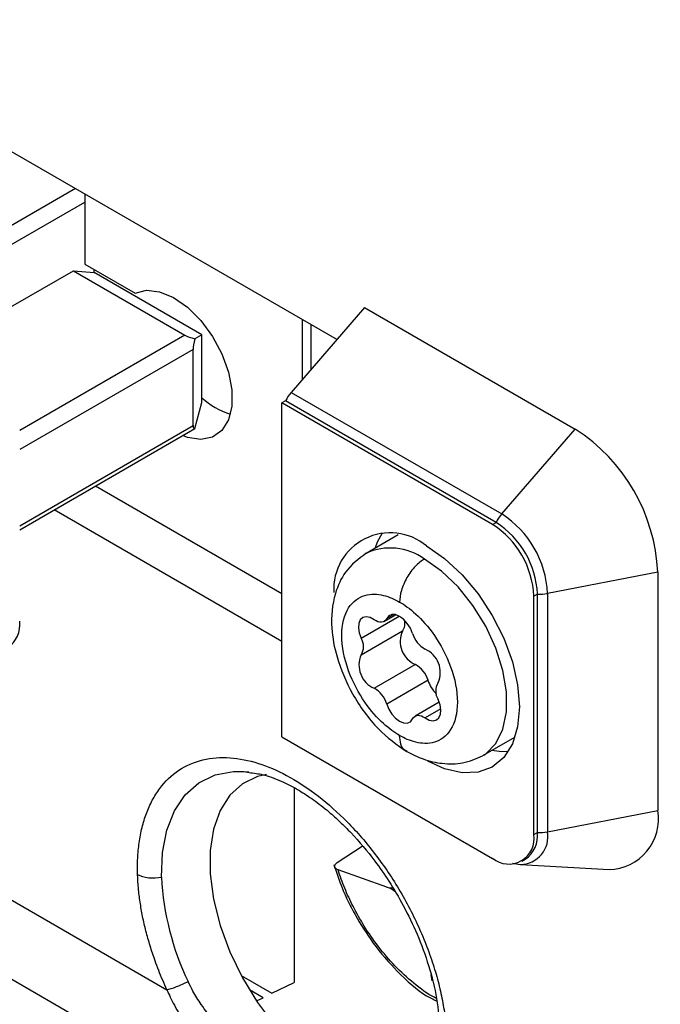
# Model space of a CAD drawing. Header units: millimetres. Extents: x 0 to 432, y 0 to 279.
# Tile 14 of 33: x 128 to 139, y 201 to 218. Entities that reach past the tile are written whole.
import ezdxf

# ---------------------------------------------------------------- set-up
doc = ezdxf.new("R2010")
doc.units = ezdxf.units.MM

msp = doc.modelspace()

# ---------------------------------------------------------------- linework, layer by layer
for p, q in [((122.423, 219.26), (133.584, 212.818)), ((129.106, 215.403), (126.454, 213.872)), ((126.737, 213.709), (129.265, 215.168)), ((129.265, 215.311), (129.265, 214.107)), ((127.631, 213.164), (129.07, 213.994)), ((129.07, 213.994), (130.979, 212.892)), ((129.07, 213.994), (129.424, 213.963)), ((129.265, 214.107), (130.128, 213.608)), ((129.424, 213.963), (129.424, 214.015)), ((131.27, 212.897), (129.424, 213.963)), ((134.055, 213.362), (132.797, 211.91)), ((134.055, 213.362), (137.661, 211.28)), ((132.995, 212.137), (132.995, 213.158)), ((133.136, 213.076), (133.136, 212.301)), ((130.979, 212.892), (128.151, 211.259)), ((131.27, 212.897), (131.151, 212.828)), ((131.27, 211.735), (131.27, 212.897)), ((131.121, 212.647), (128.151, 210.933)), ((131.121, 211.341), (131.121, 212.647)), ((132.797, 211.91), (136.404, 209.828)), ((131.151, 211.291), (131.27, 211.735)), ((132.702, 211.764), (132.641, 211.729)), ((132.641, 206.013), (132.641, 211.729)), ((136.247, 209.647), (132.641, 211.729)), ((136.308, 209.682), (132.702, 211.764)), ((128.151, 209.626), (131.121, 211.341)), ((128.151, 209.559), (131.151, 211.291)), ((136.404, 209.828), (137.661, 211.28)), ((132.641, 208.463), (129.447, 210.307)), ((132.641, 207.646), (128.74, 209.898)), ((136.247, 209.647), (136.308, 209.682)), ((134.631, 209.472), (134.081, 209.154)), ((139.076, 208.831), (137.189, 208.468)), ((139.076, 208.831), (139.076, 204.748)), ((137.015, 208.457), (136.954, 208.423)), ((136.954, 204.34), (136.954, 208.423)), ((137.015, 204.375), (137.015, 208.457)), ((137.189, 208.468), (137.189, 204.385)), ((133.997, 207.702), (134.65, 208.079)), ((134.391, 207.988), (134.59, 208.103)), ((134.435, 208.037), (134.558, 208.108)), ((134.704, 207.822), (133.997, 207.413)), ((134.218, 206.843), (134.925, 207.251)), ((135.142, 206.981), (134.435, 206.573)), ((135.335, 206.605), (134.922, 206.366)), ((135.361, 206.491), (135.094, 206.337)), ((132.641, 206.013), (136.247, 203.931)), ((136.08, 205.69), (136.631, 206.008)), ((131.988, 205.419), (132.11, 205.397)), ((131.988, 205.419), (132.075, 205.411)), ((132.853, 205.137), (132.853, 201.807)), ((137.189, 204.385), (139.076, 204.748)), ((123.262, 204.604), (151.455, 188.328)), ((136.954, 204.34), (137.015, 204.375)), ((133.589, 203.858), (134.014, 204.142)), ((136.747, 203.882), (136.808, 203.917)), ((134.435, 203.437), (133.601, 203.733)), ((136.591, 203.851), (136.718, 203.826)), ((136.727, 203.825), (138.243, 203.74)), ((127.538, 203.488), (130.673, 201.678)), ((131.944, 201.924), (132.47, 201.62)), ((135.188, 201.942), (135.205, 201.834)), ((132.317, 201.545), (132.083, 201.681)), ((132.47, 201.62), (132.853, 201.807)), ((132.204, 201.49), (132.317, 201.545))]:
    msp.add_line(p, q)
at = {"flags": 128}
for points in [[(130.128, 213.608), (130.324, 213.659), (130.547, 213.634), (130.786, 213.534), (131.026, 213.367), (131.252, 213.14), (131.452, 212.869), (131.614, 212.569), (131.727, 212.258), (131.785, 211.954), (131.785, 211.675), (131.727, 211.439), (131.614, 211.258), (131.452, 211.144), (131.252, 211.104), (131.026, 211.139), (130.942, 211.17)], [(134.237, 209.244), (134.282, 209.362), (134.355, 209.495)], [(135.116, 209.28), (135.426, 209.065), (135.725, 208.788), (136, 208.46), (136.241, 208.092), (136.439, 207.7), (136.586, 207.297), (136.676, 206.9), (136.707, 206.524), (136.676, 206.183), (136.586, 205.891), (136.439, 205.658), (136.241, 205.494), (136, 205.405), (135.725, 205.394), (135.426, 205.461), (135.137, 205.593)], [(136.096, 205.699), (136.132, 205.723), (136.305, 205.899), (136.426, 206.141), (136.487, 206.439), (136.487, 206.781), (136.426, 207.15), (136.305, 207.532), (136.132, 207.908), (135.912, 208.263), (135.656, 208.582), (135.375, 208.85), (135.081, 209.055)], [(134.878, 207.781), (134.841, 207.871), (134.788, 207.954), (134.725, 208.024), (134.656, 208.075), (134.587, 208.104), (134.524, 208.106), (134.472, 208.083), (134.435, 208.037)], [(134.218, 208.017), (134.149, 208.055), (134.083, 208.067), (134.026, 208.053), (133.983, 208.015), (133.957, 207.955), (133.951, 207.879), (133.964, 207.792), (133.997, 207.702)], [(134.435, 208.037), (134.419, 208.012), (134.399, 207.993), (134.374, 207.98), (134.347, 207.975), (134.317, 207.975), (134.285, 207.983), (134.252, 207.997), (134.218, 208.017)], [(134.435, 206.573), (134.472, 206.484), (134.524, 206.401), (134.587, 206.33), (134.656, 206.279), (134.725, 206.251), (134.788, 206.248), (134.841, 206.271), (134.878, 206.318)], [(135.094, 206.337), (135.164, 206.3), (135.23, 206.287), (135.287, 206.301), (135.33, 206.339), (135.356, 206.399), (135.362, 206.475), (135.348, 206.562), (135.316, 206.652)], [(134.878, 206.318), (134.894, 206.342), (134.914, 206.361), (134.938, 206.374), (134.966, 206.38), (134.996, 206.379), (135.028, 206.371), (135.061, 206.357), (135.094, 206.337)], [(136.513, 205.757), (136.361, 205.761), (136.237, 205.78)], [(130.579, 203.609), (130.595, 204.033), (130.669, 204.416), (130.8, 204.747), (130.985, 205.019), (131.219, 205.225), (131.496, 205.359), (131.809, 205.418), (131.988, 205.419)], [(132.377, 205.367), (132.222, 205.33), (131.964, 205.205), (131.749, 205.01), (131.582, 204.75), (131.468, 204.433), (131.411, 204.068), (131.411, 203.663), (131.468, 203.231), (131.582, 202.782), (131.749, 202.33), (131.964, 201.887), (132.222, 201.464), (132.515, 201.073), (132.836, 200.726), (133.176, 200.43), (133.525, 200.195)]]:
    msp.add_lwpolyline(points, dxfattribs=at)
for centre, radius, start, end in [((132.111, 212.724), 1.235, 227.0878, 253.493), ((133.312, 211.466), 0.679, 139.268, 154.0146), ((136.005, 208.691), 3.074, 2.6055, 57.3945), ((136.918, 209.385), 0.679, 139.268, 154.0146), ((135.484, 208.39), 1.707, 2.6055, 57.3945), ((135.419, 208.353), 1.537, 2.6055, 57.3945), ((135.48, 208.388), 1.537, 2.6055, 57.3945), ((134.495, 208.538), 0.968, 50.0779, 183.1598), ((134.496, 208.25), 0.995, 54.017, 114.6725), ((137.062, 209.135), 0.679, 265.9862, 280.73), ((127.675, 207.933), 0.48, 304.0575, 7.2547), ((134.533, 207.95), 0.213, 323.1818, 17.2522), ((135.1, 207.647), 0.433, 156.1741, 246.2371), ((135.31, 207.907), 0.45, 196.1939, 241.3953), ((133.768, 207.558), 0.27, 327.7078, 32.2922), ((134.393, 207.239), 0.433, 156.1741, 246.2371), ((134.92, 207.116), 0.433, 336.1742, 66.2371), ((134.71, 206.856), 0.45, 16.1936, 61.3954), ((135.689, 207.155), 0.574, 197.6074, 224.9591), ((135.544, 206.796), 0.27, 147.7079, 212.2921), ((134.003, 206.448), 0.45, 16.1936, 61.3954), ((138.226, 204.602), 0.862, 271.1704, 9.7201), ((136.717, 204.304), 0.479, 271.1703, 9.7202), ((136.539, 204.314), 0.48, 304.0575, 7.2546), ((137.062, 205.052), 0.679, 265.9862, 280.73), ((136.523, 204.27), 0.437, 230.7968, 9.214), ((135.278, 203.854), 4.706, 182.989, 205.5832)]:
    msp.add_arc(centre, radius, start, end)
for centre, major_axis, ratio, start_param, end_param in [((131.224, 212.87), (0.283, -0.062), 0.201835, 3.709727, 4.495125), ((131.224, 212.87), (0.087, 0.276), 0.201938, 1.787989, 2.573387), ((131.224, 211.564), (0.087, 0.276), 0.201938, 2.573387, 3.358785)]:
    msp.add_ellipse(centre, major_axis=major_axis, ratio=ratio, start_param=start_param, end_param=end_param)
for points, knots in [([(134.084, 209.156), (133.956, 209.059), (133.724, 208.883), (133.514, 208.417), (133.468, 207.917), (133.575, 207.337), (133.787, 206.833), (134.049, 206.428), (134.353, 206.059), (134.612, 205.877), (134.781, 205.759)], [0, 0, 0, 0, 0.132464, 0.240178, 0.393741, 0.51591, 0.672377, 0.757378, 0.842297, 1, 1, 1, 1]), ([(135.081, 209.055), (135.031, 209.026), (134.977, 208.985), (134.872, 208.877), (134.822, 208.81), (134.739, 208.667), (134.707, 208.59), (134.665, 208.446), (134.656, 208.378), (134.656, 208.32)], [0, 0, 0, 0, 0.25, 0.25, 0.5, 0.5, 0.75, 0.75, 1, 1, 1, 1]), ([(134.656, 206.034), (134.574, 206.082), (134.48, 206.147), (134.278, 206.332), (134.168, 206.453), (133.957, 206.758), (133.856, 206.943), (133.71, 207.344), (133.666, 207.558), (133.666, 207.939), (133.71, 208.103), (133.856, 208.335), (133.957, 208.404), (134.168, 208.465), (134.278, 208.459), (134.48, 208.41), (134.574, 208.368), (134.656, 208.32)], [0, 0, 0, 0, 0.125, 0.125, 0.25, 0.25, 0.375, 0.375, 0.5, 0.5, 0.625, 0.625, 0.75, 0.75, 0.875, 0.875, 1, 1, 1, 1]), ([(134.656, 208.32), (134.739, 208.273), (134.832, 208.207), (135.035, 208.022), (135.145, 207.901), (135.356, 207.596), (135.457, 207.411), (135.603, 207.01), (135.646, 206.796), (135.646, 206.415), (135.603, 206.251), (135.457, 206.019), (135.356, 205.95), (135.145, 205.889), (135.035, 205.895), (134.832, 205.944), (134.739, 205.986), (134.656, 206.034)], [0, 0, 0, 0, 0.125, 0.125, 0.25, 0.25, 0.375, 0.375, 0.5, 0.5, 0.625, 0.625, 0.75, 0.75, 0.875, 0.875, 1, 1, 1, 1]), ([(134.785, 205.769), (134.774, 205.772), (134.721, 205.784), (134.672, 205.88), (134.661, 205.984), (134.656, 206.034)], [0, 0, 0, 0, 0.1256349, 0.5798485, 1, 1, 1, 1]), ([(134.781, 205.759), (134.873, 205.713), (135.073, 205.612), (135.404, 205.544), (135.76, 205.548), (135.967, 205.639), (136.077, 205.688)], [0, 0, 0, 0, 0.1990535, 0.4310361, 0.6981934, 1, 1, 1, 1]), ([(130.17, 203.654), (130.169, 203.701), (130.167, 203.795), (130.171, 203.932), (130.181, 204.066), (130.201, 204.245), (130.242, 204.461), (130.317, 204.706), (130.417, 204.93), (130.588, 205.199), (130.862, 205.462), (131.273, 205.64), (131.739, 205.676), (132.227, 205.579), (132.72, 205.368), (133.214, 205.051), (133.711, 204.623), (134.194, 204.082), (134.63, 203.452), (134.932, 202.882), (135.126, 202.418), (135.245, 202.075), (135.339, 201.739), (135.406, 201.418), (135.45, 201.109), (135.461, 200.916), (135.466, 200.819)], [0, 0, 0, 0, 0.014559, 0.029092, 0.043631, 0.058206, 0.08904, 0.119918, 0.152052, 0.184233, 0.249865, 0.315535, 0.379875, 0.441677, 0.500012, 0.557948, 0.61942, 0.683543, 0.749134, 0.814837, 0.847077, 0.879363, 0.91036, 0.9414, 0.970689, 1, 1, 1, 1]), ([(132.11, 205.397), (132.188, 205.387), (132.366, 205.363), (132.648, 205.251), (132.928, 205.104), (133.189, 204.932), (133.421, 204.751), (133.636, 204.559), (133.905, 204.29), (134.191, 203.95), (134.487, 203.526), (134.735, 203.107), (134.97, 202.62), (135.166, 202.082), (135.308, 201.516), (135.335, 201.156), (135.349, 200.974)], [0, 0, 0, 0, 0.05827, 0.133284, 0.19593, 0.250349, 0.309874, 0.352437, 0.396582, 0.495123, 0.559335, 0.63317, 0.715837, 0.805949, 0.901503, 1, 1, 1, 1]), ([(133.601, 203.733), (133.566, 203.745), (133.545, 203.765), (133.54, 203.811), (133.556, 203.836), (133.589, 203.858)], [0, 0, 0, 0, 0.5, 0.5, 1, 1, 1, 1]), ([(133.53, 203.827), (133.575, 203.692), (133.671, 203.402), (133.896, 202.944), (134.209, 202.451), (134.623, 201.972), (135.002, 201.627), (135.235, 201.513), (135.294, 201.484)], [0, 0, 0, 0, 0.141277, 0.303525, 0.488332, 0.695673, 0.922957, 1, 1, 1, 1]), ([(135.288, 201.531), (135.274, 201.538), (135.144, 201.598), (134.9, 201.784), (134.577, 202.076), (134.292, 202.411), (134.052, 202.757), (133.862, 203.094), (133.71, 203.419), (133.638, 203.628), (133.601, 203.733)], [0, 0, 0, 0, 0.0198881, 0.185715, 0.3455074, 0.4970258, 0.6387537, 0.7698858, 0.8849866, 1, 1, 1, 1]), ([(130.673, 201.678), (130.648, 201.734), (130.598, 201.844), (130.53, 202.011), (130.456, 202.207), (130.382, 202.433), (130.311, 202.686), (130.253, 202.937), (130.211, 203.182), (130.181, 203.423), (130.174, 203.577), (130.17, 203.654)], [0, 0, 0, 0, 0.082862, 0.16568, 0.248652, 0.374209, 0.500015, 0.625573, 0.751379, 0.875628, 1, 1, 1, 1]), ([(130.17, 203.654), (130.219, 203.627), (130.287, 203.607), (130.434, 203.59), (130.513, 203.595), (130.579, 203.609)], [0, 0, 0, 0, 0.5, 0.5, 1, 1, 1, 1]), ([(134.575, 203.365), (134.57, 203.369), (134.524, 203.407), (134.477, 203.423), (134.435, 203.437)], [0, 0, 0, 0, 0.1119451, 1, 1, 1, 1]), ([(134.435, 203.437), (134.451, 203.433), (134.481, 203.426), (134.519, 203.427), (134.538, 203.428)], [0, 0, 0, 0, 0.519679, 1, 1, 1, 1]), ([(130.673, 201.678), (130.713, 201.689), (130.77, 201.708), (130.901, 201.76), (130.972, 201.792), (131.034, 201.822)], [0, 0, 0, 0, 0.5, 0.5, 1, 1, 1, 1]), ([(130.673, 201.678), (130.691, 201.637), (130.73, 201.549), (130.801, 201.41), (130.89, 201.256), (130.998, 201.089), (131.179, 200.839), (131.423, 200.557), (131.858, 200.125), (132.408, 199.689), (133.067, 199.263), (133.544, 199.026), (133.902, 198.903), (134.135, 198.857), (134.37, 198.853), (134.566, 198.897), (134.737, 198.989), (134.86, 199.087), (134.931, 199.166), (134.963, 199.202)], [0, 0, 0, 0, 0.019164, 0.041258, 0.066278, 0.094229, 0.125117, 0.19606, 0.250171, 0.385371, 0.499883, 0.624762, 0.682508, 0.749855, 0.801498, 0.874911, 0.924089, 0.965776, 1, 1, 1, 1]), ([(134.914, 199.582), (134.899, 199.567), (134.855, 199.524), (134.765, 199.455), (134.623, 199.382), (134.423, 199.339), (134.113, 199.362), (133.741, 199.495), (133.392, 199.67), (133.057, 199.859), (132.677, 200.097), (132.199, 200.445), (131.802, 200.791), (131.492, 201.115), (131.272, 201.401), (131.127, 201.631), (131.061, 201.767), (131.034, 201.822)], [0, 0, 0, 0, 0.0170596, 0.050363, 0.1001181, 0.1666884, 0.250078, 0.3843866, 0.4678436, 0.499981, 0.613663, 0.7133249, 0.7988196, 0.8702065, 0.9273748, 0.9705393, 1, 1, 1, 1])]:
    msp.add_open_spline(points, degree=3, knots=knots)

doc.saveas('drawing.dxf')
